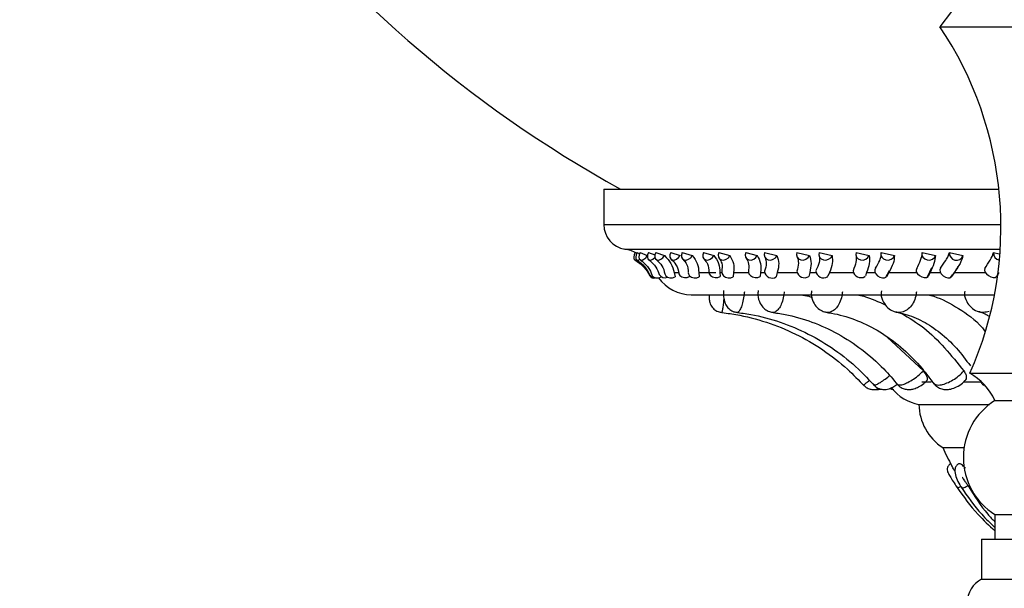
# Model space of a CAD drawing. Header units: millimetres. Extents: x 67.9 to 154, y 110.8 to 178.6.
# Tile 39 of 109: x 77.7 to 81.2, y 121.1 to 123.1. Entities that reach past the tile are written whole.
import ezdxf

# ---------------------------------------------------------------- set-up
doc = ezdxf.new("R2010")
doc.units = ezdxf.units.MM

msp = doc.modelspace()

# ---------------------------------------------------------------- linework, layer by layer
at = {"color": 7, "linetype": 'Continuous', "lineweight": 25}
for p, q in [((81.0315, 123.1512), (80.9901, 123.0964)), ((80.9901, 123.0964), (82.3001, 123.0964)), ((79.7771, 122.5107), (79.7771, 122.3828)), ((79.7771, 122.5107), (81.2029, 122.5107)), ((79.8971, 122.2818), (79.9059, 122.2778)), ((79.9077, 122.2823), (79.9339, 122.271)), ((79.9383, 122.2818), (79.9612, 122.2735)), ((79.9644, 122.2823), (79.996, 122.271)), ((80.0186, 122.2818), (80.0519, 122.2716)), ((80.0596, 122.2823), (80.0961, 122.271)), ((80.1362, 122.2818), (80.1742, 122.2716)), ((80.1915, 122.2823), (80.2321, 122.271)), ((80.289, 122.2818), (80.3309, 122.2716)), ((80.3574, 122.2823), (80.4014, 122.271)), ((80.474, 122.2818), (80.519, 122.2716)), ((80.5542, 122.2823), (80.6007, 122.271)), ((80.6876, 122.2818), (80.7348, 122.2716)), ((80.778, 122.2823), (80.826, 122.271)), ((80.9255, 122.2818), (80.9741, 122.2716)), ((81.0244, 122.2823), (81.0731, 122.271)), ((81.1833, 122.2818), (81.2041, 122.2775)), ((80.9455, 122.1943), (80.9612, 122.2284)), ((80.0303, 122.2096), (80.0455, 122.2096)), ((80.0303, 122.2096), (80.0345, 122.1942)), ((80.0855, 122.1996), (80.0864, 122.1957)), ((80.1199, 122.2096), (80.181, 122.2096)), ((80.1199, 122.2096), (80.1214, 122.1942)), ((80.1959, 122.2096), (80.2025, 122.2096)), ((80.1959, 122.2096), (80.1968, 122.1957)), ((80.245, 122.2096), (80.2438, 122.1942)), ((80.245, 122.2096), (80.2989, 122.2096)), ((80.3424, 122.2096), (80.3412, 122.1957)), ((80.3424, 122.2096), (80.3573, 122.2096)), ((80.4031, 122.2096), (80.3992, 122.1942)), ((80.4031, 122.2096), (80.4739, 122.2096)), ((80.5201, 122.2096), (80.5168, 122.1957)), ((80.5201, 122.2096), (80.5429, 122.2096)), ((80.5836, 122.1934), (80.5853, 122.1963)), ((80.5912, 122.2096), (80.5855, 122.1962)), ((80.5912, 122.2096), (80.6774, 122.2096)), ((80.7191, 122.1949), (80.7206, 122.1978)), ((80.7254, 122.2096), (80.7209, 122.1977)), ((80.7254, 122.2096), (80.7558, 122.2096)), ((80.7947, 122.1927), (80.8075, 122.2168)), ((80.7947, 122.1927), (80.8041, 122.2104)), ((80.8056, 122.2096), (80.7966, 122.1942)), ((80.8056, 122.2096), (80.9055, 122.2096)), ((80.9544, 122.2096), (80.9472, 122.1957)), ((80.9544, 122.2096), (80.9917, 122.2096)), ((81.0421, 122.2096), (81.0308, 122.1942)), ((81.0421, 122.2096), (81.1538, 122.2096)), ((81.2026, 122.2096), (81.1937, 122.1957)), ((80.0925, 122.1295), (81.1869, 122.1295)), ((80.7993, 121.9771), (80.9302, 121.8548)), ((81.098, 121.8464), (82.206, 121.8464)), ((80.9242, 121.8156), (80.9583, 121.8156)), ((81.0735, 121.8156), (81.1396, 121.8156)), ((80.9143, 121.7341), (81.1684, 121.7341)), ((81.1885, 121.7481), (82.1272, 121.7481)), ((81, 121.5784), (81.0773, 121.5784)), ((81.1885, 121.3371), (81.1885, 121.2481)), ((81.1885, 121.3371), (82.1272, 121.3371)), ((81.1401, 121.2481), (81.1401, 121.1036)), ((81.1401, 121.2481), (82.1694, 121.2481)), ((81.1401, 121.1036), (82.1694, 121.1036))]:
    msp.add_line(p, q, dxfattribs=at)
at = {"color": 1, "linetype": 'Continuous', "lineweight": 25}
for p, q in [((79.7771, 122.3828), (81.2101, 122.3828)), ((79.8523, 122.294), (81.2077, 122.294))]:
    msp.add_line(p, q, dxfattribs=at)
at = {"color": 7, "linetype": 'Continuous', "lineweight": 25, "flags": 128}
for points in [[(79.8905, 122.2823), (79.8867, 122.2736), (79.885, 122.2654), (79.8857, 122.2589), (79.8886, 122.2552), (79.8934, 122.2547), (79.8969, 122.2561)], [(79.8971, 122.2818), (79.8934, 122.2732), (79.8919, 122.2651), (79.8929, 122.2588), (79.8962, 122.2552), (79.9013, 122.2549), (79.9062, 122.257)], [(79.9077, 122.2823), (79.9042, 122.2736), (79.9031, 122.2654), (79.9048, 122.2589), (79.9089, 122.2552), (79.9147, 122.2547), (79.9215, 122.2575), (79.9282, 122.2632), (79.9339, 122.271)], [(79.9383, 122.2818), (79.9349, 122.2732), (79.9342, 122.2651), (79.9362, 122.2588), (79.9406, 122.2552), (79.9468, 122.2549), (79.9539, 122.2579), (79.9607, 122.2637), (79.9612, 122.2642)], [(79.9644, 122.2823), (79.9612, 122.2736), (79.9609, 122.2654), (79.9636, 122.2589), (79.9687, 122.2552), (79.9755, 122.2547), (79.9832, 122.2575), (79.9903, 122.2632), (79.996, 122.271)], [(80.0186, 122.2818), (80.0156, 122.2732), (80.0155, 122.2651), (80.0185, 122.2588), (80.024, 122.2552), (80.0311, 122.2549), (80.039, 122.2579), (80.0462, 122.2637), (80.0519, 122.2716)], [(80.0596, 122.2823), (80.0569, 122.2736), (80.0573, 122.2654), (80.0608, 122.2589), (80.0669, 122.2552), (80.0746, 122.2547), (80.0829, 122.2575), (80.0904, 122.2632), (80.0961, 122.271)], [(80.1362, 122.2818), (80.1337, 122.2732), (80.1344, 122.2651), (80.1382, 122.2588), (80.1447, 122.2552), (80.1527, 122.2549), (80.1611, 122.2579), (80.1686, 122.2637), (80.1742, 122.2716)], [(80.1915, 122.2823), (80.1892, 122.2736), (80.1903, 122.2654), (80.1947, 122.2589), (80.2016, 122.2552), (80.2101, 122.2547), (80.2188, 122.2575), (80.2266, 122.2632), (80.2321, 122.271)], [(80.289, 122.2818), (80.287, 122.2732), (80.2884, 122.2651), (80.2931, 122.2588), (80.3003, 122.2552), (80.309, 122.2549), (80.3179, 122.2579), (80.3256, 122.2637), (80.3309, 122.2716)], [(80.3574, 122.2823), (80.3557, 122.2736), (80.3575, 122.2654), (80.3626, 122.2589), (80.3702, 122.2552), (80.3792, 122.2547), (80.3883, 122.2575), (80.3961, 122.2632), (80.4014, 122.271)], [(80.474, 122.2818), (80.4725, 122.2732), (80.4747, 122.2651), (80.4801, 122.2588), (80.488, 122.2552), (80.4972, 122.2549), (80.5063, 122.2579), (80.514, 122.2637), (80.519, 122.2716)], [(80.5542, 122.2823), (80.553, 122.2736), (80.5554, 122.2654), (80.5612, 122.2589), (80.5694, 122.2552), (80.5788, 122.2547), (80.588, 122.2575), (80.5957, 122.2632), (80.6007, 122.271)], [(80.6876, 122.2818), (80.6867, 122.2732), (80.6894, 122.2651), (80.6955, 122.2588), (80.7039, 122.2552), (80.7134, 122.2549), (80.7226, 122.2579), (80.7301, 122.2637), (80.7348, 122.2716)], [(80.778, 122.2823), (80.7773, 122.2736), (80.7804, 122.2654), (80.7867, 122.2589), (80.7953, 122.2552), (80.8049, 122.2547), (80.8141, 122.2575), (80.8215, 122.2632), (80.826, 122.271)], [(80.9255, 122.2818), (80.9252, 122.2732), (80.9286, 122.2651), (80.9352, 122.2588), (80.944, 122.2552), (80.9536, 122.2549), (80.9627, 122.2579), (80.9699, 122.2637), (80.9741, 122.2716)], [(80.758, 122.2253), (80.7546, 122.2198), (80.7547, 122.2127), (80.7583, 122.2051), (80.7648, 122.1983), (80.7732, 122.1931), (80.7822, 122.1906), (80.7904, 122.191), (80.7966, 122.1942)], [(80.9063, 122.2238), (80.9037, 122.2185), (80.9045, 122.2118), (80.9088, 122.2047), (80.9159, 122.1985), (80.9246, 122.1939), (80.9336, 122.1918), (80.9416, 122.1924), (80.9472, 122.1957)], [(80.9916, 122.2253), (80.9893, 122.2198), (80.9904, 122.2127), (80.9946, 122.2051), (81.0014, 122.1983), (81.0097, 122.1931), (81.0182, 122.1906), (81.0256, 122.191), (81.0308, 122.1942)], [(81.1523, 122.2238), (81.1507, 122.2185), (81.1526, 122.2118), (81.1576, 122.2047), (81.165, 122.1985), (81.1735, 122.1939), (81.182, 122.1918), (81.1891, 122.1924), (81.1937, 122.1957)], [(79.9504, 122.2012), (79.9519, 122.1983), (79.9576, 122.1931), (79.9659, 122.1906), (79.9754, 122.191), (79.9846, 122.1942)], [(79.997, 122.205), (80.0002, 122.1983), (80.0067, 122.1931), (80.0155, 122.1906), (80.0253, 122.191), (80.0345, 122.1942)], [(80.0478, 122.2062), (80.0481, 122.2047), (80.0517, 122.1985), (80.0586, 122.1939), (80.0676, 122.1918), (80.0773, 122.1924), (80.0864, 122.1957)], [(80.0816, 122.2091), (80.0822, 122.2051), (80.0863, 122.1983), (80.0935, 122.1931), (80.1027, 122.1906), (80.1125, 122.191), (80.1214, 122.1942)], [(80.156, 122.2095), (80.1569, 122.2047), (80.1615, 122.1985), (80.169, 122.1939), (80.1784, 122.1918), (80.1881, 122.1924), (80.1968, 122.1957)], [(80.2025, 122.2125), (80.2037, 122.2051), (80.2085, 122.1983), (80.2162, 122.1931), (80.2256, 122.1906), (80.2353, 122.191), (80.2438, 122.1942)], [(80.2988, 122.2121), (80.2988, 122.2118), (80.3006, 122.2047), (80.3059, 122.1985), (80.3139, 122.1939), (80.3235, 122.1918), (80.3331, 122.1924), (80.3412, 122.1957)]]:
    msp.add_lwpolyline(points, dxfattribs=at)
at = {"color": 7, "linetype": 'Continuous', "lineweight": 25}
for centre, radius, start, end in [((81.9457, 126.3485), 4.3787, 192.3576, 241.2195), ((79.9137, 122.3738), 1.2965, 335.9967, 33.8736), ((79.8671, 122.3828), 0.09, 180, 260.5631), ((79.8278, 122.1465), 0.1495, 63.368, 80.5631), ((81.0494, 122.2791), 0.0251, 172.7935, 341.121), ((81.2077, 122.2793), 0.0246, 174.0817, 262.9141), ((79.9579, 122.209), 0.019, 215.2381, 287.5711), ((79.958, 122.2085), 0.017, 210.6308, 279.8153), ((80.0925, 122.2736), 0.1441, 215.044, 270), ((79.9967, 122.2148), 0.0236, 211.3484, 294.2251), ((80.3843, 122.2171), 0.0274, 185.3567, 303.1564), ((80.5012, 122.2192), 0.0282, 190.2077, 303.5981), ((80.5701, 122.2182), 0.0281, 184.0757, 301.294), ((80.7051, 122.2206), 0.0292, 189.3257, 298.5456), ((80.9891, 121.6552), 0.22, 24.9846, 60.3218), ((80.9424, 121.8925), 0.1609, 217.8131, 259.9584), ((81.1018, 121.7359), 0.1875, 180.5659, 237.1094), ((81.317, 121.5426), 0.2424, 121.9989, 238.0011), ((81.7914, 121.9343), 0.8677, 204.2122, 209.0662), ((81.1825, 121.0194), 0.0942, 116.7262, 243.2738)]:
    msp.add_arc(centre, radius, start, end, dxfattribs=at)
for points, knots in [([(79.8886, 122.2552), (79.9004, 122.2469), (79.9246, 122.2301), (79.9364, 122.209), (79.9424, 122.1982)], [0, 0, 0, 0, 0.492586, 1, 1, 1, 1]), ([(79.8956, 122.2555), (79.9062, 122.2477), (79.9278, 122.2318), (79.938, 122.2107), (79.9432, 122.2)], [0, 0, 0, 0, 0.493113, 1, 1, 1, 1]), ([(79.9077, 122.2558), (79.9189, 122.2468), (79.939, 122.2305), (79.9469, 122.2102), (79.9504, 122.2012)], [0, 0, 0, 0, 0.554108, 1, 1, 1, 1]), ([(79.9387, 122.2562), (79.9486, 122.2476), (79.9665, 122.2322), (79.9734, 122.2119), (79.9765, 122.2029)], [0, 0, 0, 0, 0.554703, 1, 1, 1, 1]), ([(79.9659, 122.2566), (79.9737, 122.2495), (79.9901, 122.2344), (79.9946, 122.2153), (79.997, 122.2053)], [0, 0, 0, 0, 0.471281, 1, 1, 1, 1]), ([(79.996, 122.271), (80.0047, 122.2619), (80.022, 122.2434), (80.0275, 122.2209), (80.0303, 122.2096)], [0, 0, 0, 0, 0.49601, 1, 1, 1, 1]), ([(80.0202, 122.2571), (80.0265, 122.2511), (80.0413, 122.237), (80.0454, 122.2175), (80.0478, 122.2064)], [0, 0, 0, 0, 0.429217, 1, 1, 1, 1]), ([(80.0617, 122.2584), (80.0668, 122.2535), (80.0719, 122.2485), (80.0738, 122.2421), (80.0738, 122.2421)], [0, 0, 0, 0, 0.993034, 1, 1, 1, 1]), ([(80.062, 122.2578), (80.0673, 122.252), (80.0795, 122.2384), (80.0808, 122.2199), (80.0816, 122.2093)], [0, 0, 0, 0, 0.428246, 1, 1, 1, 1]), ([(80.0961, 122.271), (80.1031, 122.2619), (80.117, 122.2434), (80.1189, 122.2209), (80.1199, 122.2096)], [0, 0, 0, 0, 0.49601, 1, 1, 1, 1]), ([(80.1386, 122.2585), (80.1432, 122.253), (80.1539, 122.2402), (80.1552, 122.2209), (80.156, 122.2098)], [0, 0, 0, 0, 0.428811, 1, 1, 1, 1]), ([(80.1742, 122.2716), (80.1808, 122.2622), (80.1936, 122.2441), (80.1952, 122.2209), (80.1959, 122.2096)], [0, 0, 0, 0, 0.515055, 1, 1, 1, 1]), ([(80.194, 122.2596), (80.1974, 122.2545), (80.2054, 122.2427), (80.2035, 122.2235), (80.2025, 122.2126)], [0, 0, 0, 0, 0.428479, 1, 1, 1, 1]), ([(80.2321, 122.271), (80.2372, 122.2619), (80.2476, 122.2434), (80.2459, 122.2209), (80.245, 122.2096)], [0, 0, 0, 0, 0.49601, 1, 1, 1, 1]), ([(80.2912, 122.2606), (80.2948, 122.2543), (80.3021, 122.2414), (80.2999, 122.2222), (80.2989, 122.2125)], [0, 0, 0, 0, 0.488614, 1, 1, 1, 1]), ([(80.3309, 122.2716), (80.3357, 122.2622), (80.345, 122.2441), (80.3433, 122.2209), (80.3424, 122.2096)], [0, 0, 0, 0, 0.515055, 1, 1, 1, 1]), ([(80.3589, 122.2629), (80.3612, 122.2565), (80.366, 122.2434), (80.3601, 122.2246), (80.3571, 122.2149)], [0, 0, 0, 0, 0.486723, 1, 1, 1, 1]), ([(80.4014, 122.271), (80.4046, 122.2619), (80.4111, 122.2434), (80.4058, 122.2209), (80.4031, 122.2096)], [0, 0, 0, 0, 0.49601, 1, 1, 1, 1]), ([(80.475, 122.2644), (80.4772, 122.258), (80.4816, 122.2448), (80.4762, 122.2248), (80.4734, 122.2145)], [0, 0, 0, 0, 0.487897, 1, 1, 1, 1]), ([(80.519, 122.2716), (80.5219, 122.2622), (80.5275, 122.2441), (80.5225, 122.2209), (80.5201, 122.2096)], [0, 0, 0, 0, 0.515055, 1, 1, 1, 1]), ([(80.5542, 122.268), (80.5551, 122.2611), (80.5568, 122.2471), (80.5472, 122.227), (80.5422, 122.2167)], [0, 0, 0, 0, 0.486455, 1, 1, 1, 1]), ([(80.6007, 122.271), (80.6019, 122.2619), (80.6044, 122.2434), (80.5956, 122.2209), (80.5912, 122.2096)], [0, 0, 0, 0, 0.49601, 1, 1, 1, 1]), ([(80.6874, 122.2694), (80.6881, 122.2625), (80.6895, 122.2482), (80.6808, 122.2269), (80.6763, 122.2161)], [0, 0, 0, 0, 0.488501, 1, 1, 1, 1]), ([(80.7348, 122.2716), (80.7357, 122.2622), (80.7375, 122.2441), (80.7293, 122.2209), (80.7254, 122.2096)], [0, 0, 0, 0, 0.515055, 1, 1, 1, 1]), ([(80.758, 122.2253), (80.7634, 122.235), (80.772, 122.2506), (80.7784, 122.2696), (80.7781, 122.278), (80.778, 122.2823)], [0, 0, 0, 0, 0.445923, 0.719239, 1, 1, 1, 1]), ([(80.826, 122.271), (80.8253, 122.2619), (80.8237, 122.2434), (80.8116, 122.2209), (80.8056, 122.2096)], [0, 0, 0, 0, 0.49601, 1, 1, 1, 1]), ([(80.9063, 122.2238), (80.9115, 122.2344), (80.9219, 122.2557), (80.926, 122.2737), (80.9256, 122.2811), (80.9255, 122.2818)], [0, 0, 0, 0, 0.4711, 0.94389, 1, 1, 1, 1]), ([(80.9741, 122.2716), (80.973, 122.2622), (80.971, 122.2441), (80.9598, 122.2209), (80.9544, 122.2096)], [0, 0, 0, 0, 0.515055, 1, 1, 1, 1]), ([(80.9916, 122.2253), (80.9987, 122.235), (81.0101, 122.2506), (81.0208, 122.2696), (81.0232, 122.278), (81.0244, 122.2823)], [0, 0, 0, 0, 0.445923, 0.719239, 1, 1, 1, 1]), ([(81.0731, 122.271), (81.0704, 122.2619), (81.0648, 122.2434), (81.0497, 122.2209), (81.0421, 122.2096)], [0, 0, 0, 0, 0.49601, 1, 1, 1, 1]), ([(81.1523, 122.2238), (81.1591, 122.2344), (81.1727, 122.2557), (81.1811, 122.2737), (81.1831, 122.2811), (81.1833, 122.2818)], [0, 0, 0, 0, 0.4711, 0.94389, 1, 1, 1, 1]), ([(81.0285, 122.1922), (81.0383, 122.2042), (81.0496, 122.218), (81.0556, 122.2308), (81.0563, 122.2324)], [0, 0, 0, 0, 0.873048, 1, 1, 1, 1]), ([(80.1572, 122.1295), (80.1572, 122.1294), (80.1571, 122.1254), (80.1571, 122.1198), (80.1573, 122.1131), (80.1584, 122.1051), (80.1618, 122.0938), (80.1701, 122.0809), (80.1846, 122.0696), (80.1962, 122.0671), (80.202, 122.0659)], [0, 0, 0, 0, 0.002454, 0.135749, 0.238057, 0.319462, 0.422301, 0.621398, 0.809927, 1, 1, 1, 1]), ([(80.209, 122.1446), (80.2087, 122.1409), (80.2078, 122.1295), (80.2098, 122.1122), (80.216, 122.0938), (80.2275, 122.0789), (80.2418, 122.0689), (80.2527, 122.0672), (80.2576, 122.0664)], [0, 0, 0, 0, 0.103959, 0.322583, 0.517181, 0.688216, 0.858294, 1, 1, 1, 1]), ([(80.3339, 122.1444), (80.3335, 122.139), (80.3321, 122.1228), (80.3388, 122.1004), (80.3529, 122.0809), (80.3689, 122.0694), (80.3808, 122.0675), (80.3861, 122.0666)], [0, 0, 0, 0, 0.150503, 0.454616, 0.657019, 0.848678, 1, 1, 1, 1]), ([(80.488, 122.1295), (80.4976, 122.1282), (80.5114, 122.1264), (80.5245, 122.1214), (80.5285, 122.1199)], [0, 0, 0, 0, 0.696742, 1, 1, 1, 1]), ([(80.5266, 122.144), (80.5261, 122.1396), (80.5245, 122.1258), (80.5311, 122.1042), (80.5449, 122.0837), (80.5625, 122.0703), (80.5757, 122.0679), (80.5815, 122.0668)], [0, 0, 0, 0, 0.124677, 0.386756, 0.618528, 0.833676, 1, 1, 1, 1]), ([(80.6905, 122.1295), (80.6988, 122.1278), (80.7345, 122.1209), (80.7686, 122.1046), (80.7947, 122.092)], [0, 0, 0, 0, 0.232371, 1, 1, 1, 1]), ([(80.7788, 122.1435), (80.7783, 122.1398), (80.7765, 122.126), (80.7842, 122.1037), (80.8002, 122.0824), (80.8182, 122.0699), (80.8306, 122.0682), (80.8349, 122.0676)], [0, 0, 0, 0, 0.104229, 0.39491, 0.640128, 0.874265, 1, 1, 1, 1]), ([(80.9476, 122.1295), (80.9543, 122.1278), (80.992, 122.1186), (81.0579, 122.0799), (81.122, 122.0387), (81.1498, 122.001), (81.1531, 121.9965)], [0, 0, 0, 0, 0.0911298, 0.5102978, 0.9416199, 1, 1, 1, 1]), ([(81.0797, 122.1428), (81.0792, 122.1397), (81.0774, 122.1269), (81.085, 122.1052), (81.1012, 122.0837), (81.1182, 122.0711), (81.1293, 122.0695), (81.132, 122.0691)], [0, 0, 0, 0, 0.093387, 0.390159, 0.657026, 0.917414, 1, 1, 1, 1]), ([(80.1971, 122.0664), (80.216, 122.0639), (80.2723, 122.0567), (80.3644, 122.033), (80.4699, 121.9903), (80.5683, 121.9331), (80.6511, 121.8691), (80.697, 121.8211), (80.7167, 121.8006)], [0, 0, 0, 0, 0.095614, 0.28584, 0.47618, 0.666517, 0.856851, 1, 1, 1, 1]), ([(80.2529, 122.0664), (80.271, 122.064), (80.3254, 122.0567), (80.4141, 122.0331), (80.516, 121.9905), (80.611, 121.9333), (80.6907, 121.8695), (80.7348, 121.8218), (80.7537, 121.8015)], [0, 0, 0, 0, 0.095558, 0.286252, 0.477023, 0.667707, 0.858276, 1, 1, 1, 1]), ([(80.3817, 122.0665), (80.3982, 122.0641), (80.4478, 122.0569), (80.5289, 122.0335), (80.6222, 121.991), (80.7093, 121.9339), (80.7819, 121.8707), (80.8221, 121.8235), (80.839, 121.8037)], [0, 0, 0, 0, 0.095422, 0.287398, 0.479254, 0.670662, 0.861559, 1, 1, 1, 1]), ([(80.5778, 122.0666), (80.5916, 122.0644), (80.6338, 122.0574), (80.7032, 122.0343), (80.7834, 121.9922), (80.8583, 121.9354), (80.9204, 121.873), (80.9547, 121.8267), (80.9689, 121.8077)], [0, 0, 0, 0, 0.095197, 0.289844, 0.483494, 0.675483, 0.866019, 1, 1, 1, 1]), ([(80.8319, 122.067), (80.8423, 122.0649), (80.8745, 122.0583), (80.9281, 122.0363), (80.991, 121.9947), (81.0492, 121.941), (81.0836, 121.895), (81.1, 121.873)], [0, 0, 0, 0, 0.110793, 0.344258, 0.572179, 0.794468, 1, 1, 1, 1]), ([(80.8513, 122.0626), (80.8787, 122.0461), (80.9632, 121.9953), (81.0307, 121.9114), (81.0764, 121.8548)], [0, 0, 0, 0, 0.323848, 1, 1, 1, 1]), ([(81.1318, 122.0679), (81.1377, 122.0665), (81.1482, 122.064), (81.1599, 122.057), (81.165, 122.054)], [0, 0, 0, 0, 0.55791, 1, 1, 1, 1]), ([(80.9302, 121.8548), (80.9333, 121.8506), (80.9395, 121.8422), (80.944, 121.8307), (80.9447, 121.8219), (80.9421, 121.8192), (80.9409, 121.818)], [0, 0, 0, 0, 0.264107, 0.528209, 0.792485, 1, 1, 1, 1]), ([(81.0764, 121.8548), (81.079, 121.8506), (81.0841, 121.8422), (81.0859, 121.8308), (81.0846, 121.8232), (81.0816, 121.8212), (81.0809, 121.8207)], [0, 0, 0, 0, 0.304709, 0.609412, 0.914317, 1, 1, 1, 1]), ([(80.7141, 121.8048), (80.7172, 121.8014), (80.7237, 121.7943), (80.7369, 121.7891), (80.7496, 121.7873), (80.7602, 121.7885), (80.7667, 121.7903), (80.7695, 121.7916), (80.7697, 121.7917)], [0, 0, 0, 0, 0.221512, 0.469432, 0.674471, 0.846353, 0.989201, 1, 1, 1, 1]), ([(80.7511, 121.8056), (80.7526, 121.8036), (80.7575, 121.7971), (80.7693, 121.791), (80.7832, 121.7876), (80.7957, 121.7879), (80.8067, 121.7905), (80.8182, 121.7955), (80.8284, 121.8015), (80.8358, 121.8072), (80.838, 121.8089)], [0, 0, 0, 0, 0.074471, 0.239789, 0.377769, 0.49895, 0.608801, 0.726312, 0.918814, 1, 1, 1, 1]), ([(80.8092, 121.7919), (80.8133, 121.7902), (80.8179, 121.7884), (80.8227, 121.7883), (80.8232, 121.7883)], [0, 0, 0, 0, 0.88684, 1, 1, 1, 1]), ([(80.8366, 121.8077), (80.8375, 121.8063), (80.8415, 121.7998), (80.8529, 121.793), (80.8678, 121.788), (80.8824, 121.7875), (80.8974, 121.7904), (80.9135, 121.7973), (80.9296, 121.8071), (80.9378, 121.8151), (80.9409, 121.8181)], [0, 0, 0, 0, 0.039751, 0.188454, 0.312825, 0.431201, 0.551533, 0.70992, 0.891951, 1, 1, 1, 1]), ([(80.9666, 121.8109), (80.9711, 121.8059), (80.9794, 121.7966), (80.9959, 121.7895), (81.0125, 121.7871), (81.0308, 121.7892), (81.0509, 121.7969), (81.0696, 121.8078), (81.0776, 121.8176), (81.0804, 121.8211)], [0, 0, 0, 0, 0.149651, 0.279909, 0.400706, 0.535361, 0.706998, 0.895509, 1, 1, 1, 1]), ([(81.1367, 121.8175), (81.1379, 121.8148), (81.1403, 121.8092), (81.1453, 121.8055), (81.1479, 121.8036)], [0, 0, 0, 0, 0.475593, 1, 1, 1, 1]), ([(80.7565, 121.7885), (80.7604, 121.7881), (80.7675, 121.7874), (80.7742, 121.7889), (80.7773, 121.7896)], [0, 0, 0, 0, 0.546527, 1, 1, 1, 1]), ([(81.0296, 121.5212), (81.0278, 121.5201), (81.0243, 121.5178), (81.0204, 121.5131), (81.0178, 121.508), (81.0161, 121.5016), (81.0162, 121.4943), (81.0183, 121.4894), (81.0192, 121.4873)], [0, 0, 0, 0, 0.160963, 0.316189, 0.461743, 0.595127, 0.821362, 1, 1, 1, 1]), ([(81.0454, 121.4918), (81.0444, 121.4934), (81.0392, 121.5018), (81.0347, 121.5094), (81.0331, 121.5124), (81.033, 121.5126)], [0, 0, 0, 0, 0.17267, 0.933172, 1, 1, 1, 1]), ([(81.0577, 121.5207), (81.0546, 121.5184), (81.0484, 121.5137), (81.043, 121.4998), (81.0447, 121.4805), (81.0545, 121.4562), (81.0647, 121.4396), (81.0699, 121.431)], [0, 0, 0, 0, 0.127106, 0.252382, 0.496596, 0.740778, 1, 1, 1, 1]), ([(81.082, 121.504), (81.0794, 121.5068), (81.0721, 121.5146), (81.0628, 121.5211), (81.059, 121.5204), (81.0571, 121.5201)], [0, 0, 0, 0, 0.223526, 0.624926, 1, 1, 1, 1]), ([(81.0181, 121.4903), (81.0181, 121.49), (81.0181, 121.4893), (81.0203, 121.4849), (81.0239, 121.4785), (81.0304, 121.4676), (81.0408, 121.451), (81.0501, 121.4373), (81.0546, 121.4304)], [0, 0, 0, 0, 0.126587, 0.255328, 0.383191, 0.51015, 0.756201, 1, 1, 1, 1]), ([(81.0506, 121.4364), (81.0749, 121.4023), (81.1157, 121.345), (81.1676, 121.2977), (81.1885, 121.2786)], [0, 0, 0, 0, 0.596183, 1, 1, 1, 1]), ([(81.0532, 121.4326), (81.0532, 121.4326), (81.0534, 121.4325), (81.0546, 121.4328), (81.0586, 121.435), (81.0625, 121.4372), (81.065, 121.4388), (81.0653, 121.439)], [0, 0, 0, 0, 0.023234, 0.336481, 0.64974, 0.962665, 1, 1, 1, 1]), ([(81.0662, 121.4366), (81.0898, 121.4024), (81.1264, 121.3495), (81.1723, 121.3058), (81.1885, 121.2903)], [0, 0, 0, 0, 0.645766, 1, 1, 1, 1]), ([(81.0693, 121.4326), (81.0693, 121.4326), (81.07, 121.4324), (81.0724, 121.4326), (81.0776, 121.4346), (81.0841, 121.4377), (81.0887, 121.4405), (81.0908, 121.4418)], [0, 0, 0, 0, 0.018706, 0.269942, 0.521184, 0.772238, 1, 1, 1, 1]), ([(81.0721, 121.4712), (81.0719, 121.4708), (81.0711, 121.4696), (81.0738, 121.4656), (81.0787, 121.4588), (81.0849, 121.4503), (81.0911, 121.4416), (81.0949, 121.4358), (81.0965, 121.4333)], [0, 0, 0, 0, 0.088346, 0.265611, 0.451915, 0.645826, 0.84545, 1, 1, 1, 1]), ([(81.0941, 121.4374), (81.1153, 121.4028), (81.1433, 121.3573), (81.1798, 121.3197), (81.1885, 121.3106)], [0, 0, 0, 0, 0.759081, 1, 1, 1, 1]), ([(81.098, 121.4326), (81.098, 121.4326), (81.0973, 121.4327), (81.097, 121.4331), (81.0968, 121.4335)], [0, 0, 0, 0, 0.104384, 1, 1, 1, 1])]:
    msp.add_open_spline(points, degree=3, knots=knots, dxfattribs=at)
at = {"color": 1, "linetype": 'Continuous', "lineweight": 25}
for points, knots in [([(80.2102, 122.1162), (80.2096, 122.1109), (80.2082, 122.0977), (80.2058, 122.081), (80.2035, 122.0691), (80.2023, 122.065), (80.202, 122.0659), (80.202, 122.0659)], [0, 0, 0, 0, 0.1803981, 0.4521633, 0.7238483, 0.9956236, 1, 1, 1, 1]), ([(80.2842, 122.1407), (80.2836, 122.1351), (80.2821, 122.1211), (80.2779, 122.1001), (80.2718, 122.081), (80.2649, 122.069), (80.26, 122.0649), (80.2578, 122.066), (80.2576, 122.0661)], [0, 0, 0, 0, 0.140869, 0.351217, 0.561322, 0.771364, 0.981477, 1, 1, 1, 1]), ([(80.4281, 122.1407), (80.4274, 122.1351), (80.4259, 122.1211), (80.42, 122.1001), (80.4107, 122.081), (80.3996, 122.069), (80.3909, 122.0649), (80.3866, 122.0661), (80.386, 122.0663)], [0, 0, 0, 0, 0.138521, 0.345363, 0.551966, 0.758507, 0.965117, 1, 1, 1, 1]), ([(80.6381, 122.1407), (80.6375, 122.1351), (80.6359, 122.1211), (80.6287, 122.1001), (80.6166, 122.081), (80.6017, 122.0689), (80.5893, 122.0649), (80.5828, 122.0663), (80.5814, 122.0665)], [0, 0, 0, 0, 0.135721, 0.338381, 0.540806, 0.743172, 0.945605, 1, 1, 1, 1]), ([(80.9051, 122.1407), (80.9045, 122.1351), (80.903, 122.1211), (80.8947, 122.1001), (80.8804, 122.081), (80.8623, 122.0688), (80.8463, 122.0648), (80.8373, 122.0664), (80.8348, 122.0669)], [0, 0, 0, 0, 0.132107, 0.32937, 0.526406, 0.723383, 0.920425, 1, 1, 1, 1]), ([(81.1678, 122.0697), (81.1611, 122.068), (81.1498, 122.0652), (81.1373, 122.0657), (81.1325, 122.068), (81.132, 122.0683)], [0, 0, 0, 0, 0.561569, 0.9479, 1, 1, 1, 1]), ([(80.7513, 121.8057), (80.7517, 121.805), (80.7526, 121.8035), (80.7593, 121.8052), (80.7705, 121.8105), (80.7877, 121.8218), (80.8013, 121.8317), (80.8081, 121.8375), (80.8086, 121.8379)], [0, 0, 0, 0, 0.134136, 0.280423, 0.514588, 0.749011, 0.983542, 1, 1, 1, 1]), ([(80.8363, 121.8074), (80.8364, 121.8072), (80.8369, 121.8044), (80.8431, 121.8038), (80.8542, 121.805), (80.8694, 121.8106), (80.8894, 121.8217), (80.911, 121.8369), (80.9236, 121.8486), (80.9302, 121.8548)], [0, 0, 0, 0, 0.010065, 0.182734, 0.290779, 0.46373, 0.636872, 0.810093, 1, 1, 1, 1]), ([(80.9673, 121.8117), (80.9684, 121.8099), (80.9714, 121.8052), (80.982, 121.8036), (80.997, 121.8051), (81.0151, 121.8106), (81.037, 121.8217), (81.0591, 121.8369), (81.0704, 121.8486), (81.0764, 121.8548)], [0, 0, 0, 0, 0.093409, 0.251541, 0.35049, 0.508879, 0.667444, 0.826082, 1, 1, 1, 1]), ([(80.7138, 121.8044), (80.7137, 121.8043), (80.7131, 121.8036), (80.716, 121.8055), (80.7221, 121.8099), (80.731, 121.8173), (80.7351, 121.8207)], [0, 0, 0, 0, 0.0415622, 0.2834044, 0.6705251, 1, 1, 1, 1])]:
    msp.add_open_spline(points, degree=3, knots=knots, dxfattribs=at)

doc.saveas('drawing.dxf')
